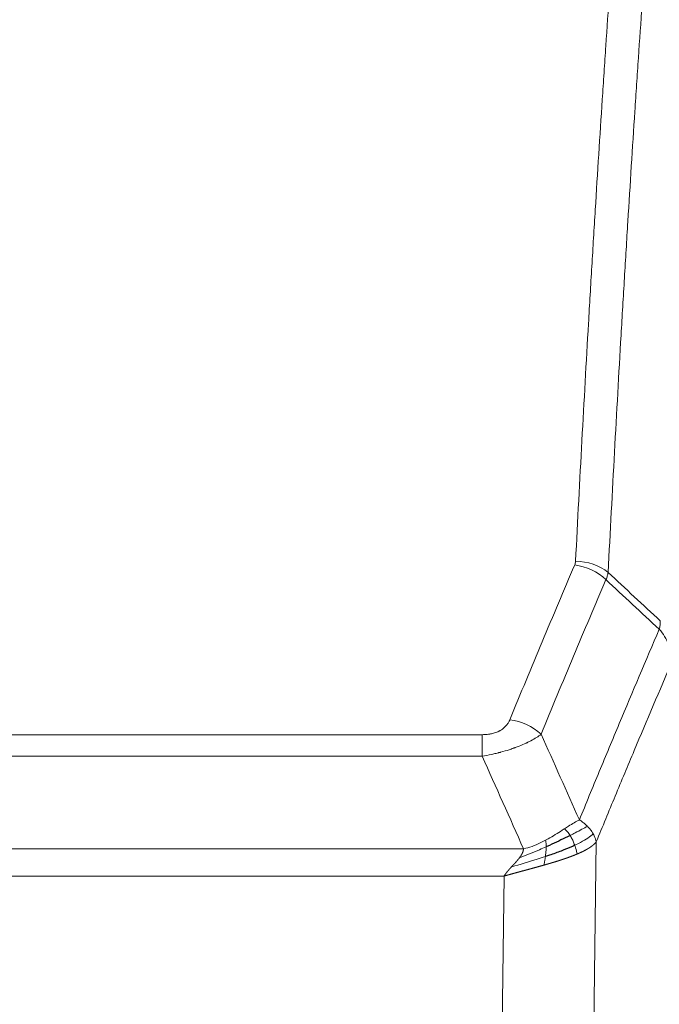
# Model space of a CAD drawing. Header units: inches. Extents: x 0 to 23760, y -13 to 16800.
# Tile 126 of 247: x 4586 to 4721, y 14566 to 14773. Entities that reach past the tile are written whole.
import ezdxf

# ---------------------------------------------------------------- set-up
doc = ezdxf.new("R2010")
doc.units = ezdxf.units.IN
doc.layers.add('254', color=7, linetype='Continuous', true_color=0xffffff)

msp = doc.modelspace()

# ---------------------------------------------------------------- linework, layer by layer
at = {"layer": '254', "color": 110, "linetype": 'Continuous', "lineweight": 13}
for p, q in [((4478.443, 14622.551), (4683.786, 14622.551)), ((4683.786, 14617.988), (4683.786, 14622.551)), ((4683.786, 14617.988), (4478.443, 14617.988)), ((4469.712, 14598.508), (4692.517, 14598.508)), ((4707.837, 14599.954), (4706.879, 14524.303)), ((4688.405, 14592.764), (4473.825, 14592.764)), ((4687.436, 14516.268), (4688.405, 14592.764))]:
    msp.add_line(p, q, dxfattribs=at)
for centre, major_axis, ratio, start_param, end_param in [((4703.482, 14650.803), (-9.987, 0.512), 0.8285973, 3.9974013, 4.7548106), ((4703.294, 14650.011), (-9.188, 3.948), 0.8056434, 4.2999866, 5.045624), ((4689.633, 14617.549), (9.245, -3.812), 0.7933159, 1.14397, 1.886928)]:
    msp.add_ellipse(centre, major_axis=major_axis, ratio=ratio, start_param=start_param, end_param=end_param, dxfattribs=at)
for points, knots in [([(4703.482, 14659.092), (4703.919, 14667.671), (4704.81, 14684.59), (4705.73, 14701.032), (4706.432, 14713.185), (4706.668, 14717.206), (4707.144, 14725.189), (4707.384, 14729.15), (4708.109, 14740.945), (4708.6, 14748.687), (4709.224, 14758.211), (4709.349, 14760.109), (4709.6, 14763.887), (4709.979, 14769.532), (4710.361, 14775.106), (4711.132, 14786.16), (4712.174, 14800.649), (4713.782, 14821.634), (4714.883, 14835.124), (4715.44, 14841.744)], [0, 0, 0, 0, 0.125, 0.25, 0.25, 0.3125, 0.3125, 0.375, 0.375, 0.5, 0.5, 0.53125, 0.53125, 0.5625, 0.625, 0.625, 0.75, 0.875, 1, 1, 1, 1]), ([(4722.323, 14839.155), (4721.765, 14832.542), (4720.663, 14819.068), (4719.053, 14798.107), (4718.01, 14783.635), (4717.238, 14772.593), (4716.855, 14767.025), (4716.476, 14761.388), (4716.225, 14757.613), (4716.099, 14755.719), (4715.475, 14746.205), (4714.983, 14738.473), (4714.257, 14726.691), (4714.016, 14722.734), (4713.54, 14714.761), (4713.304, 14710.745), (4712.601, 14698.606), (4711.679, 14682.183), (4710.787, 14665.285), (4710.349, 14656.716)], [0, 0, 0, 0, 0.125, 0.25, 0.375, 0.375, 0.4375, 0.46875, 0.46875, 0.5, 0.5, 0.625, 0.625, 0.6875, 0.6875, 0.75, 0.75, 0.875, 1, 1, 1, 1]), ([(4703.482, 14659.092), (4703.475, 14658.958), (4703.456, 14658.825), (4703.393, 14658.56), (4703.35, 14658.428), (4703.294, 14658.297)], [0, 0, 0, 0, 0.5, 0.5, 1, 1, 1, 1]), ([(4689.633, 14625.705), (4690.767, 14628.467), (4691.902, 14631.217), (4694.175, 14636.694), (4695.312, 14639.422), (4698.727, 14647.57), (4701.009, 14652.957), (4703.294, 14658.297)], [0, 0, 0, 0, 0.25, 0.25, 0.5, 0.5, 1, 1, 1, 1]), ([(4709.89, 14655.211), (4707.602, 14649.874), (4705.318, 14644.493), (4701.899, 14636.352), (4700.76, 14633.627), (4698.485, 14628.154), (4697.348, 14625.406), (4696.213, 14622.648)], [0, 0, 0, 0, 0.5, 0.5, 0.75, 0.75, 1, 1, 1, 1]), ([(4721.346, 14646.494), (4721.325, 14646.23), (4721.31, 14645.943), (4721.251, 14645.353), (4721.209, 14645.051), (4721.134, 14644.757)], [0, 0, 0, 0, 0.5, 0.5, 1, 1, 1, 1]), ([(4704.28, 14604.6), (4705.678, 14608.015), (4707.077, 14611.412), (4709.88, 14618.174), (4711.283, 14621.538), (4715.496, 14631.577), (4718.312, 14638.201), (4721.134, 14644.757)], [0, 0, 0, 0, 0.25, 0.25, 0.5, 0.5, 1, 1, 1, 1]), ([(4721.134, 14644.757), (4721.543, 14644.274), (4721.915, 14643.763), (4722.574, 14642.699), (4722.859, 14642.147), (4723.331, 14641.015), (4723.517, 14640.436), (4723.78, 14639.269), (4723.858, 14638.682), (4723.879, 14638.098)], [0, 0, 0, 0, 0.25, 0.25, 0.5, 0.5, 0.75, 0.75, 1, 1, 1, 1]), ([(4723.879, 14638.098), (4721.193, 14631.866), (4718.514, 14625.571), (4714.503, 14616.034), (4713.167, 14612.84), (4710.5, 14606.42), (4709.167, 14603.195), (4707.837, 14599.954)], [0, 0, 0, 0, 0.5, 0.5, 0.75, 0.75, 1, 1, 1, 1]), ([(4689.633, 14625.705), (4689.612, 14625.654), (4689.59, 14625.603), (4689.544, 14625.501), (4689.52, 14625.45), (4689.444, 14625.299), (4689.39, 14625.199), (4689.272, 14625.002), (4689.208, 14624.904), (4689.072, 14624.711), (4688.998, 14624.616), (4688.841, 14624.428), (4688.757, 14624.336), (4688.622, 14624.199), (4688.575, 14624.154), (4688.479, 14624.064), (4688.429, 14624.02), (4688.275, 14623.889), (4688.167, 14623.804), (4687.939, 14623.641), (4687.819, 14623.563), (4687.63, 14623.45), (4687.533, 14623.394), (4687.432, 14623.341), (4687.364, 14623.306), (4687.329, 14623.288), (4687.155, 14623.203), (4687.01, 14623.139), (4686.563, 14622.962), (4686.247, 14622.863), (4685.826, 14622.763), (4685.741, 14622.745), (4685.568, 14622.71), (4685.481, 14622.694), (4685.22, 14622.65), (4685.044, 14622.626), (4684.689, 14622.588), (4684.51, 14622.574), (4684.15, 14622.556), (4683.969, 14622.551), (4683.786, 14622.551)], [0, 0, 0, 0, 0.03125, 0.03125, 0.0625, 0.0625, 0.125, 0.125, 0.1875, 0.1875, 0.25, 0.25, 0.3125, 0.3125, 0.34375, 0.34375, 0.375, 0.375, 0.4375, 0.4375, 0.5, 0.5, 0.53125, 0.546875, 0.546875, 0.5625, 0.5625, 0.625, 0.625, 0.75, 0.75, 0.78125, 0.78125, 0.8125, 0.8125, 0.875, 0.875, 0.9375, 0.9375, 1, 1, 1, 1]), ([(4696.213, 14622.648), (4695.915, 14622.415), (4695.589, 14622.184), (4694.876, 14621.726), (4694.489, 14621.5), (4693.861, 14621.163), (4693.589, 14621.024), (4693.304, 14620.885), (4693.189, 14620.83), (4693.131, 14620.803), (4692.955, 14620.72), (4692.837, 14620.665), (4692.234, 14620.394), (4691.725, 14620.183), (4691.053, 14619.928), (4690.917, 14619.877), (4690.709, 14619.802), (4690.64, 14619.777), (4690.5, 14619.727), (4690.43, 14619.702), (4690.078, 14619.579), (4689.791, 14619.483), (4688.915, 14619.202), (4688.31, 14619.024), (4687.607, 14618.835), (4687.528, 14618.814), (4687.37, 14618.773), (4687.291, 14618.752), (4687.053, 14618.691), (4686.894, 14618.651), (4686.414, 14618.534), (4686.092, 14618.459), (4685.117, 14618.242), (4684.456, 14618.109), (4683.786, 14617.988)], [0, 0, 0, 0, 0.125, 0.125, 0.25, 0.25, 0.3125, 0.328125, 0.328125, 0.34375, 0.34375, 0.375, 0.375, 0.5, 0.5, 0.53125, 0.53125, 0.546875, 0.546875, 0.5625, 0.5625, 0.625, 0.625, 0.75, 0.75, 0.765625, 0.765625, 0.78125, 0.78125, 0.8125, 0.8125, 0.875, 0.875, 1, 1, 1, 1]), ([(4701.105, 14602.704), (4700.955, 14602.607), (4700.804, 14602.509), (4700.189, 14602.112), (4699.71, 14601.805), (4698.716, 14601.191), (4698.201, 14600.884), (4697.494, 14600.49), (4697.316, 14600.392), (4697.135, 14600.297)], [0, 0, 0, 0, 0.125, 0.125, 0.5, 0.5, 0.875, 0.875, 1, 1, 1, 1]), ([(4704.28, 14604.6), (4703.587, 14604.272), (4702.821, 14603.807), (4701.694, 14603.086), (4701.403, 14602.898), (4701.105, 14602.704)], [0, 0, 0, 0, 0.75, 0.75, 1, 1, 1, 1]), ([(4702.329, 14601.324), (4702.23, 14601.479), (4702.129, 14601.627), (4701.872, 14601.971), (4701.715, 14602.155), (4701.404, 14602.471), (4701.251, 14602.602), (4701.105, 14602.704)], [0, 0, 0, 0, 0.25, 0.25, 0.625, 0.625, 1, 1, 1, 1]), ([(4705.987, 14603.255), (4705.289, 14602.872), (4704.418, 14602.4), (4703.057, 14601.694), (4702.7, 14601.512), (4702.329, 14601.324)], [0, 0, 0, 0, 0.75, 0.75, 1, 1, 1, 1]), ([(4705.987, 14603.255), (4705.864, 14603.379), (4705.736, 14603.5), (4705.404, 14603.796), (4705.193, 14603.967), (4704.752, 14604.295), (4704.52, 14604.451), (4704.28, 14604.6)], [0, 0, 0, 0, 0.25, 0.25, 0.625, 0.625, 1, 1, 1, 1]), ([(4707.197, 14601.667), (4707.159, 14601.736), (4707.118, 14601.806), (4706.951, 14602.082), (4706.812, 14602.285), (4706.508, 14602.683), (4706.344, 14602.878), (4706.109, 14603.131), (4706.048, 14603.193), (4705.987, 14603.255)], [0, 0, 0, 0, 0.125, 0.125, 0.5, 0.5, 0.875, 0.875, 1, 1, 1, 1]), ([(4703.315, 14599.251), (4703.284, 14599.34), (4703.252, 14599.428), (4703.117, 14599.786), (4703.004, 14600.056), (4702.755, 14600.585), (4702.618, 14600.843), (4702.427, 14601.167), (4702.378, 14601.247), (4702.329, 14601.324)], [0, 0, 0, 0, 0.125, 0.125, 0.5, 0.5, 0.875, 0.875, 1, 1, 1, 1]), ([(4707.197, 14601.667), (4706.585, 14601.083), (4705.689, 14600.474), (4704.16, 14599.659), (4703.75, 14599.455), (4703.315, 14599.251)], [0, 0, 0, 0, 0.75, 0.75, 1, 1, 1, 1]), ([(4707.837, 14599.954), (4707.752, 14600.387), (4707.61, 14600.821), (4707.347, 14601.387), (4707.275, 14601.528), (4707.197, 14601.667)], [0, 0, 0, 0, 0.75, 0.75, 1, 1, 1, 1]), ([(4697.286, 14598.927), (4696.828, 14598.723), (4696.364, 14598.52), (4694.494, 14597.715), (4693.057, 14597.132), (4691.647, 14596.609)], [0, 0, 0, 0, 0.25, 0.25, 1, 1, 1, 1]), ([(4691.647, 14596.609), (4691.655, 14596.62), (4691.671, 14596.641), (4691.694, 14596.673), (4691.717, 14596.705), (4691.74, 14596.737), (4691.763, 14596.769), (4691.785, 14596.8), (4691.807, 14596.832), (4691.829, 14596.863), (4691.85, 14596.894), (4691.871, 14596.925), (4691.892, 14596.956), (4691.912, 14596.987), (4691.932, 14597.018), (4691.952, 14597.049), (4691.971, 14597.08), (4691.99, 14597.11), (4692.009, 14597.141), (4692.027, 14597.171), (4692.045, 14597.201), (4692.063, 14597.231), (4692.08, 14597.261), (4692.097, 14597.291), (4692.114, 14597.321), (4692.13, 14597.351), (4692.146, 14597.381), (4692.162, 14597.41), (4692.177, 14597.439), (4692.192, 14597.469), (4692.207, 14597.498), (4692.221, 14597.527), (4692.235, 14597.556), (4692.249, 14597.585), (4692.262, 14597.614), (4692.275, 14597.643), (4692.288, 14597.671), (4692.3, 14597.7), (4692.313, 14597.728), (4692.324, 14597.757), (4692.336, 14597.785), (4692.347, 14597.813), (4692.357, 14597.841), (4692.368, 14597.869), (4692.378, 14597.897), (4692.387, 14597.924), (4692.397, 14597.952), (4692.406, 14597.979), (4692.415, 14598.007), (4692.423, 14598.034), (4692.431, 14598.061), (4692.439, 14598.088), (4692.446, 14598.115), (4692.453, 14598.142), (4692.46, 14598.169), (4692.466, 14598.196), (4692.472, 14598.222), (4692.478, 14598.249), (4692.484, 14598.275), (4692.489, 14598.302), (4692.493, 14598.328), (4692.498, 14598.354), (4692.502, 14598.38), (4692.506, 14598.406), (4692.509, 14598.431), (4692.512, 14598.457), (4692.515, 14598.483), (4692.517, 14598.5), (4692.517, 14598.508)], [0, 0, 0, 0, 0.0185022, 0.0368847, 0.0551481, 0.073293, 0.0913199, 0.1092294, 0.1270222, 0.1446988, 0.1622598, 0.1797059, 0.1970378, 0.2142561, 0.2313614, 0.2483544, 0.265236, 0.2820066, 0.2986672, 0.3152184, 0.331661, 0.3479958, 0.3642235, 0.380345, 0.3963611, 0.4122725, 0.4280803, 0.4437851, 0.459388, 0.4748898, 0.4902915, 0.5055939, 0.5207981, 0.535905, 0.5509156, 0.565831, 0.5806521, 0.5953801, 0.6100159, 0.6245607, 0.6390157, 0.6533819, 0.6676604, 0.6818526, 0.6959596, 0.7099825, 0.7239227, 0.7377815, 0.75156, 0.7652597, 0.7788818, 0.7924277, 0.8058989, 0.8192966, 0.8326224, 0.8458776, 0.8590638, 0.8721825, 0.8852351, 0.8982233, 0.9111485, 0.9240124, 0.9368166, 0.9495628, 0.9622525, 0.9748874, 0.9874694, 1, 1, 1, 1]), ([(4697.135, 14600.297), (4696.775, 14600.105), (4696.408, 14599.919), (4694.914, 14599.216), (4693.738, 14598.774), (4692.517, 14598.508)], [0, 0, 0, 0, 0.25, 0.25, 1, 1, 1, 1]), ([(4697.117, 14596.867), (4697.129, 14596.954), (4697.141, 14597.042), (4697.185, 14597.395), (4697.214, 14597.663), (4697.258, 14598.189), (4697.273, 14598.446), (4697.283, 14598.77), (4697.285, 14598.85), (4697.286, 14598.927)], [0, 0, 0, 0, 0.125, 0.125, 0.5, 0.5, 0.875, 0.875, 1, 1, 1, 1]), ([(4697.286, 14598.927), (4697.287, 14599.082), (4697.285, 14599.23), (4697.272, 14599.574), (4697.256, 14599.757), (4697.208, 14600.07), (4697.176, 14600.199), (4697.135, 14600.297)], [0, 0, 0, 0, 0.25, 0.25, 0.625, 0.625, 1, 1, 1, 1]), ([(4703.805, 14597.405), (4703.734, 14597.766), (4703.634, 14598.225), (4703.433, 14598.9), (4703.376, 14599.074), (4703.315, 14599.251)], [0, 0, 0, 0, 0.75, 0.75, 1, 1, 1, 1]), ([(4707.837, 14599.954), (4707.831, 14599.947), (4707.819, 14599.932), (4707.801, 14599.911), (4707.782, 14599.889), (4707.764, 14599.868), (4707.745, 14599.847), (4707.727, 14599.826), (4707.708, 14599.805), (4707.689, 14599.784), (4707.669, 14599.763), (4707.65, 14599.742), (4707.63, 14599.721), (4707.61, 14599.701), (4707.591, 14599.68), (4707.57, 14599.66), (4707.55, 14599.639), (4707.53, 14599.619), (4707.509, 14599.599), (4707.489, 14599.579), (4707.468, 14599.559), (4707.447, 14599.539), (4707.426, 14599.519), (4707.405, 14599.499), (4707.383, 14599.479), (4707.362, 14599.46), (4707.34, 14599.44), (4707.318, 14599.421), (4707.297, 14599.402), (4707.275, 14599.382), (4707.253, 14599.363), (4707.23, 14599.344), (4707.208, 14599.325), (4707.186, 14599.306), (4707.163, 14599.287), (4707.14, 14599.269), (4707.118, 14599.25), (4707.095, 14599.231), (4707.072, 14599.213), (4707.049, 14599.195), (4707.026, 14599.176), (4707.003, 14599.158), (4706.979, 14599.14), (4706.956, 14599.122), (4706.932, 14599.104), (4706.909, 14599.086), (4706.885, 14599.068), (4706.861, 14599.05), (4706.838, 14599.033), (4706.814, 14599.015), (4706.79, 14598.998), (4706.766, 14598.98), (4706.742, 14598.963), (4706.718, 14598.946), (4706.694, 14598.929), (4706.669, 14598.912), (4706.645, 14598.895), (4706.621, 14598.878), (4706.596, 14598.861), (4706.572, 14598.844), (4706.547, 14598.828), (4706.523, 14598.811), (4706.498, 14598.795), (4706.473, 14598.778), (4706.449, 14598.762), (4706.424, 14598.746), (4706.399, 14598.73), (4706.374, 14598.714), (4706.35, 14598.698), (4706.325, 14598.682), (4706.3, 14598.666), (4706.275, 14598.65), (4706.25, 14598.635), (4706.225, 14598.619), (4706.2, 14598.604), (4706.175, 14598.588), (4706.15, 14598.573), (4706.125, 14598.558), (4706.1, 14598.542), (4706.075, 14598.527), (4706.05, 14598.512), (4706.025, 14598.497), (4706, 14598.483), (4705.975, 14598.468), (4705.95, 14598.453), (4705.925, 14598.439), (4705.899, 14598.424), (4705.874, 14598.41), (4705.849, 14598.395), (4705.824, 14598.381), (4705.799, 14598.367), (4705.774, 14598.353), (4705.749, 14598.339), (4705.724, 14598.325), (4705.699, 14598.311), (4705.674, 14598.297), (4705.649, 14598.283), (4705.624, 14598.269), (4705.599, 14598.256), (4705.574, 14598.242), (4705.55, 14598.229), (4705.525, 14598.216), (4705.5, 14598.202), (4705.475, 14598.189), (4705.45, 14598.176), (4705.426, 14598.163), (4705.401, 14598.15), (4705.376, 14598.137), (4705.352, 14598.124), (4705.327, 14598.112), (4705.303, 14598.099), (4705.278, 14598.086), (4705.254, 14598.074), (4705.229, 14598.061), (4705.205, 14598.049), (4705.181, 14598.037), (4705.156, 14598.024), (4705.132, 14598.012), (4705.108, 14598), (4705.084, 14597.988), (4705.06, 14597.976), (4705.036, 14597.965), (4705.012, 14597.953), (4704.988, 14597.941), (4704.964, 14597.929), (4704.941, 14597.918), (4704.917, 14597.906), (4704.893, 14597.895), (4704.87, 14597.884), (4704.846, 14597.872), (4704.823, 14597.861), (4704.8, 14597.85), (4704.776, 14597.839), (4704.753, 14597.828), (4704.73, 14597.817), (4704.707, 14597.806), (4704.684, 14597.796), (4704.661, 14597.785), (4704.638, 14597.774), (4704.616, 14597.764), (4704.593, 14597.753), (4704.571, 14597.743), (4704.548, 14597.732), (4704.526, 14597.722), (4704.503, 14597.712), (4704.481, 14597.702), (4704.459, 14597.692), (4704.437, 14597.682), (4704.415, 14597.672), (4704.393, 14597.662), (4704.372, 14597.652), (4704.35, 14597.642), (4704.328, 14597.633), (4704.307, 14597.623), (4704.286, 14597.614), (4704.264, 14597.604), (4704.243, 14597.595), (4704.222, 14597.586), (4704.201, 14597.576), (4704.18, 14597.567), (4704.159, 14597.558), (4704.139, 14597.549), (4704.118, 14597.54), (4704.098, 14597.531), (4704.078, 14597.522), (4704.057, 14597.514), (4704.037, 14597.505), (4704.017, 14597.496), (4703.997, 14597.488), (4703.978, 14597.479), (4703.958, 14597.471), (4703.938, 14597.462), (4703.919, 14597.454), (4703.9, 14597.446), (4703.88, 14597.438), (4703.861, 14597.429), (4703.842, 14597.421), (4703.824, 14597.413), (4703.811, 14597.408), (4703.805, 14597.405)], [0, 0, 0, 0, 0.0080212, 0.0160154, 0.0239827, 0.0319231, 0.0398365, 0.0477229, 0.0555824, 0.0634149, 0.0712205, 0.0789992, 0.0867509, 0.0944756, 0.1021734, 0.1098443, 0.1174881, 0.1251051, 0.1326951, 0.1402581, 0.1477942, 0.1553034, 0.1627856, 0.1702408, 0.1776691, 0.1850704, 0.1924448, 0.1997923, 0.2071128, 0.2144063, 0.2216729, 0.2289126, 0.2361253, 0.243311, 0.2504698, 0.2576016, 0.2647065, 0.2717845, 0.2788355, 0.2858595, 0.2928566, 0.2998268, 0.30677, 0.3136862, 0.3205755, 0.3274379, 0.3342733, 0.3410817, 0.3478632, 0.3546178, 0.3613454, 0.3680461, 0.3747198, 0.3813665, 0.3879863, 0.3945792, 0.4011451, 0.4076841, 0.4141961, 0.4206811, 0.4271393, 0.4335704, 0.4399746, 0.4463519, 0.4527022, 0.4590256, 0.465322, 0.4715915, 0.477834, 0.4840496, 0.4902382, 0.4963999, 0.5025346, 0.5086424, 0.5147232, 0.5207771, 0.526804, 0.532804, 0.5387771, 0.5447232, 0.5506423, 0.5565345, 0.5623997, 0.568238, 0.5740494, 0.5798338, 0.5855912, 0.5913217, 0.5970253, 0.6027019, 0.6083515, 0.6139742, 0.61957, 0.6251388, 0.6306807, 0.6361956, 0.6416836, 0.6471446, 0.6525787, 0.6579858, 0.663366, 0.6687192, 0.6740455, 0.6793448, 0.6846172, 0.6898627, 0.6950812, 0.7002727, 0.7054373, 0.710575, 0.7156857, 0.7207694, 0.7258262, 0.7308561, 0.735859, 0.740835, 0.745784, 0.7507061, 0.7556012, 0.7604694, 0.7653107, 0.7701249, 0.7749123, 0.7796727, 0.7844061, 0.7891127, 0.7937922, 0.7984448, 0.8030705, 0.8076692, 0.812241, 0.8167858, 0.8213037, 0.8257947, 0.8302587, 0.8346957, 0.8391058, 0.843489, 0.8478452, 0.8521745, 0.8564768, 0.8607522, 0.8650006, 0.8692221, 0.8734166, 0.8775842, 0.8817249, 0.8858386, 0.8899254, 0.8939852, 0.8980181, 0.902024, 0.906003, 0.909955, 0.9138802, 0.9177783, 0.9216495, 0.9254938, 0.9293111, 0.9331015, 0.936865, 0.9406015, 0.944311, 0.9479937, 0.9516493, 0.9552781, 0.9588799, 0.9624547, 0.9660026, 0.9695236, 0.9730176, 0.9764847, 0.9799249, 0.9833381, 0.9867243, 0.9900837, 0.993416, 0.9967215, 1, 1, 1, 1]), ([(4697.117, 14596.867), (4696.539, 14596.676), (4695.951, 14596.488), (4693.577, 14595.746), (4691.748, 14595.216), (4689.975, 14594.712)], [0, 0, 0, 0, 0.25, 0.25, 1, 1, 1, 1]), ([(4689.975, 14594.712), (4689.99, 14594.727), (4690.018, 14594.758), (4690.059, 14594.803), (4690.1, 14594.847), (4690.139, 14594.889), (4690.178, 14594.931), (4690.215, 14594.971), (4690.251, 14595.011), (4690.287, 14595.049), (4690.321, 14595.086), (4690.354, 14595.122), (4690.386, 14595.156), (4690.417, 14595.19), (4690.447, 14595.222), (4690.476, 14595.254), (4690.504, 14595.284), (4690.531, 14595.313), (4690.557, 14595.341), (4690.581, 14595.367), (4690.605, 14595.393), (4690.628, 14595.417), (4690.649, 14595.441), (4690.67, 14595.463), (4690.689, 14595.484), (4690.708, 14595.504), (4690.725, 14595.523), (4690.741, 14595.54), (4690.756, 14595.557), (4690.771, 14595.572), (4690.784, 14595.586), (4690.796, 14595.599), (4690.807, 14595.611), (4690.817, 14595.622), (4690.826, 14595.632), (4690.834, 14595.64), (4690.84, 14595.648), (4690.846, 14595.654), (4690.851, 14595.659), (4690.863, 14595.673), (4690.884, 14595.696), (4690.913, 14595.728), (4690.942, 14595.761), (4690.97, 14595.792), (4690.998, 14595.824), (4691.025, 14595.855), (4691.053, 14595.886), (4691.08, 14595.917), (4691.106, 14595.948), (4691.133, 14595.978), (4691.159, 14596.008), (4691.184, 14596.038), (4691.21, 14596.068), (4691.235, 14596.097), (4691.259, 14596.126), (4691.284, 14596.155), (4691.308, 14596.184), (4691.331, 14596.212), (4691.355, 14596.24), (4691.378, 14596.268), (4691.4, 14596.296), (4691.423, 14596.323), (4691.445, 14596.351), (4691.466, 14596.378), (4691.488, 14596.404), (4691.509, 14596.431), (4691.529, 14596.457), (4691.55, 14596.483), (4691.57, 14596.509), (4691.589, 14596.534), (4691.609, 14596.56), (4691.628, 14596.585), (4691.64, 14596.601), (4691.647, 14596.609)], [0, 0, 0, 0, 0.0247661, 0.0489206, 0.0724636, 0.0953949, 0.1177147, 0.1394229, 0.1605195, 0.1810045, 0.2008779, 0.2201398, 0.23879, 0.2568287, 0.2742558, 0.2910713, 0.3072753, 0.3228676, 0.3378484, 0.3522176, 0.3659752, 0.3791212, 0.3916556, 0.4035785, 0.4148897, 0.4255894, 0.4356775, 0.445154, 0.454019, 0.4622723, 0.4699141, 0.4769443, 0.4833629, 0.48917, 0.4943654, 0.4989493, 0.5029216, 0.5062824, 0.5090316, 0.5111692, 0.5284651, 0.5456049, 0.5625886, 0.5794163, 0.5960881, 0.612604, 0.6289642, 0.6451687, 0.6612176, 0.6771111, 0.6928491, 0.7084319, 0.7238594, 0.7391318, 0.7542492, 0.7692118, 0.7840195, 0.7986726, 0.8131712, 0.8275153, 0.8417051, 0.8557408, 0.8696224, 0.8833501, 0.8969241, 0.9103445, 0.9236114, 0.936725, 0.9496856, 0.9624932, 0.975148, 0.9876502, 1, 1, 1, 1]), ([(4703.805, 14597.405), (4703.79, 14597.399), (4703.761, 14597.387), (4703.717, 14597.368), (4703.672, 14597.35), (4703.628, 14597.331), (4703.583, 14597.313), (4703.539, 14597.294), (4703.494, 14597.276), (4703.449, 14597.258), (4703.404, 14597.239), (4703.359, 14597.221), (4703.314, 14597.203), (4703.269, 14597.185), (4703.223, 14597.167), (4703.178, 14597.148), (4703.132, 14597.13), (4703.087, 14597.112), (4703.041, 14597.094), (4702.995, 14597.076), (4702.949, 14597.059), (4702.904, 14597.041), (4702.857, 14597.023), (4702.811, 14597.005), (4702.765, 14596.987), (4702.719, 14596.97), (4702.672, 14596.952), (4702.626, 14596.934), (4702.579, 14596.917), (4702.533, 14596.899), (4702.486, 14596.882), (4702.439, 14596.864), (4702.392, 14596.847), (4702.346, 14596.829), (4702.299, 14596.812), (4702.251, 14596.795), (4702.204, 14596.777), (4702.157, 14596.76), (4702.11, 14596.743), (4702.063, 14596.726), (4702.015, 14596.709), (4701.968, 14596.692), (4701.92, 14596.675), (4701.873, 14596.658), (4701.825, 14596.641), (4701.777, 14596.624), (4701.73, 14596.607), (4701.682, 14596.59), (4701.634, 14596.573), (4701.586, 14596.556), (4701.538, 14596.54), (4701.49, 14596.523), (4701.442, 14596.506), (4701.394, 14596.489), (4701.346, 14596.473), (4701.298, 14596.456), (4701.249, 14596.44), (4701.201, 14596.423), (4701.153, 14596.407), (4701.104, 14596.39), (4701.056, 14596.374), (4701.007, 14596.358), (4700.959, 14596.341), (4700.91, 14596.325), (4700.862, 14596.309), (4700.813, 14596.293), (4700.765, 14596.276), (4700.716, 14596.26), (4700.667, 14596.244), (4700.618, 14596.228), (4700.57, 14596.212), (4700.521, 14596.196), (4700.472, 14596.18), (4700.423, 14596.164), (4700.374, 14596.148), (4700.326, 14596.132), (4700.277, 14596.117), (4700.228, 14596.101), (4700.179, 14596.085), (4700.13, 14596.069), (4700.081, 14596.054), (4700.032, 14596.038), (4699.983, 14596.022), (4699.934, 14596.007), (4699.885, 14595.991), (4699.835, 14595.976), (4699.786, 14595.96), (4699.737, 14595.945), (4699.688, 14595.929), (4699.639, 14595.914), (4699.59, 14595.899), (4699.541, 14595.883), (4699.492, 14595.868), (4699.442, 14595.853), (4699.393, 14595.838), (4699.344, 14595.822), (4699.295, 14595.807), (4699.246, 14595.792), (4699.196, 14595.777), (4699.147, 14595.762), (4699.098, 14595.747), (4699.049, 14595.732), (4699, 14595.717), (4698.951, 14595.702), (4698.901, 14595.687), (4698.852, 14595.672), (4698.803, 14595.657), (4698.754, 14595.643), (4698.705, 14595.628), (4698.656, 14595.613), (4698.606, 14595.598), (4698.557, 14595.584), (4698.508, 14595.569), (4698.459, 14595.554), (4698.41, 14595.54), (4698.361, 14595.525), (4698.312, 14595.511), (4698.263, 14595.496), (4698.214, 14595.482), (4698.165, 14595.467), (4698.116, 14595.453), (4698.067, 14595.438), (4698.018, 14595.424), (4697.969, 14595.41), (4697.92, 14595.395), (4697.871, 14595.381), (4697.822, 14595.367), (4697.773, 14595.353), (4697.725, 14595.338), (4697.676, 14595.324), (4697.627, 14595.31), (4697.578, 14595.296), (4697.529, 14595.282), (4697.481, 14595.268), (4697.432, 14595.254), (4697.383, 14595.24), (4697.335, 14595.226), (4697.286, 14595.212), (4697.238, 14595.198), (4697.189, 14595.184), (4697.141, 14595.17), (4697.092, 14595.156), (4697.044, 14595.142), (4696.995, 14595.129), (4696.947, 14595.115), (4696.899, 14595.101), (4696.85, 14595.087), (4696.818, 14595.078), (4696.802, 14595.074)], [0, 0, 0, 0, 0.0076941, 0.0153765, 0.0230472, 0.0307061, 0.0383534, 0.045989, 0.0536129, 0.061225, 0.0688255, 0.0764143, 0.0839914, 0.0915567, 0.0991104, 0.1066524, 0.1141827, 0.1217013, 0.1292082, 0.1367034, 0.1441869, 0.1516588, 0.1591189, 0.1665674, 0.1740041, 0.1814292, 0.1888426, 0.1962444, 0.2036344, 0.2110128, 0.2183794, 0.2257344, 0.2330778, 0.2404094, 0.2477294, 0.2550377, 0.2623343, 0.2696193, 0.2768926, 0.2841542, 0.2914041, 0.2986424, 0.305869, 0.313084, 0.3202872, 0.3274789, 0.3346588, 0.3418271, 0.3489838, 0.3561287, 0.3632621, 0.3703837, 0.3774937, 0.3845921, 0.3916788, 0.3987539, 0.4058173, 0.412869, 0.4199092, 0.4269376, 0.4339544, 0.4409596, 0.4479532, 0.454935, 0.4619053, 0.4688639, 0.4758109, 0.4827462, 0.4896699, 0.496582, 0.5034825, 0.5103713, 0.5172485, 0.524114, 0.5309679, 0.5378102, 0.5446409, 0.55146, 0.5582674, 0.5650632, 0.5718474, 0.57862, 0.5853809, 0.5921303, 0.598868, 0.6055941, 0.6123087, 0.6190116, 0.6257029, 0.6323825, 0.6390506, 0.6457071, 0.652352, 0.6589853, 0.665607, 0.672217, 0.6788155, 0.6854024, 0.6919777, 0.6985414, 0.7050935, 0.7116341, 0.718163, 0.7246804, 0.7311862, 0.7376804, 0.744163, 0.750634, 0.7570935, 0.7635413, 0.7699776, 0.7764024, 0.7828155, 0.7892171, 0.7956072, 0.8019856, 0.8083525, 0.8147079, 0.8210516, 0.8273839, 0.8337045, 0.8400136, 0.8463112, 0.8525972, 0.8588716, 0.8651345, 0.8713859, 0.8776257, 0.8838539, 0.8900706, 0.8962758, 0.9024695, 0.9086516, 0.9148221, 0.9209812, 0.9271287, 0.9332646, 0.9393891, 0.945502, 0.9516034, 0.9576933, 0.9637717, 0.9698385, 0.9758938, 0.9819376, 0.9879699, 0.9939907, 1, 1, 1, 1]), ([(4696.802, 14595.074), (4696.835, 14595.245), (4696.875, 14595.442), (4696.957, 14595.873), (4696.999, 14596.108), (4697.067, 14596.522), (4697.093, 14596.693), (4697.117, 14596.867)], [0, 0, 0, 0, 0.375, 0.375, 0.75, 0.75, 1, 1, 1, 1]), ([(4696.802, 14595.074), (4696.78, 14595.068), (4696.737, 14595.055), (4696.672, 14595.037), (4696.607, 14595.019), (4696.542, 14595), (4696.477, 14594.982), (4696.412, 14594.964), (4696.347, 14594.945), (4696.282, 14594.927), (4696.217, 14594.909), (4696.151, 14594.89), (4696.086, 14594.872), (4696.021, 14594.854), (4695.956, 14594.836), (4695.891, 14594.818), (4695.825, 14594.8), (4695.76, 14594.781), (4695.695, 14594.763), (4695.63, 14594.745), (4695.565, 14594.727), (4695.499, 14594.709), (4695.434, 14594.691), (4695.369, 14594.673), (4695.304, 14594.655), (4695.238, 14594.637), (4695.173, 14594.619), (4695.108, 14594.601), (4695.043, 14594.583), (4694.977, 14594.565), (4694.912, 14594.547), (4694.847, 14594.53), (4694.782, 14594.512), (4694.717, 14594.494), (4694.651, 14594.476), (4694.586, 14594.458), (4694.521, 14594.44), (4694.456, 14594.423), (4694.391, 14594.405), (4694.326, 14594.387), (4694.261, 14594.369), (4694.196, 14594.352), (4694.13, 14594.334), (4694.065, 14594.316), (4694, 14594.299), (4693.935, 14594.281), (4693.87, 14594.263), (4693.805, 14594.246), (4693.741, 14594.228), (4693.676, 14594.21), (4693.611, 14594.193), (4693.546, 14594.175), (4693.481, 14594.158), (4693.416, 14594.14), (4693.352, 14594.123), (4693.287, 14594.105), (4693.222, 14594.087), (4693.158, 14594.07), (4693.093, 14594.053), (4693.028, 14594.035), (4692.964, 14594.018), (4692.899, 14594), (4692.835, 14593.983), (4692.77, 14593.965), (4692.706, 14593.948), (4692.642, 14593.93), (4692.577, 14593.913), (4692.513, 14593.896), (4692.449, 14593.878), (4692.385, 14593.861), (4692.32, 14593.844), (4692.256, 14593.826), (4692.192, 14593.809), (4692.128, 14593.792), (4692.064, 14593.774), (4692.001, 14593.757), (4691.937, 14593.74), (4691.873, 14593.722), (4691.809, 14593.705), (4691.745, 14593.688), (4691.682, 14593.671), (4691.618, 14593.653), (4691.555, 14593.636), (4691.491, 14593.619), (4691.428, 14593.602), (4691.364, 14593.584), (4691.301, 14593.567), (4691.238, 14593.55), (4691.175, 14593.533), (4691.112, 14593.516), (4691.049, 14593.498), (4690.986, 14593.481), (4690.923, 14593.464), (4690.86, 14593.447), (4690.797, 14593.43), (4690.734, 14593.413), (4690.671, 14593.395), (4690.609, 14593.378), (4690.546, 14593.361), (4690.484, 14593.344), (4690.421, 14593.327), (4690.359, 14593.31), (4690.297, 14593.293), (4690.235, 14593.276), (4690.172, 14593.259), (4690.11, 14593.241), (4690.048, 14593.224), (4689.987, 14593.207), (4689.925, 14593.19), (4689.863, 14593.173), (4689.801, 14593.156), (4689.74, 14593.139), (4689.678, 14593.122), (4689.617, 14593.105), (4689.555, 14593.088), (4689.494, 14593.071), (4689.433, 14593.054), (4689.372, 14593.037), (4689.311, 14593.02), (4689.25, 14593.003), (4689.189, 14592.985), (4689.128, 14592.968), (4689.067, 14592.951), (4689.006, 14592.934), (4688.946, 14592.917), (4688.885, 14592.9), (4688.825, 14592.883), (4688.765, 14592.866), (4688.704, 14592.849), (4688.644, 14592.832), (4688.584, 14592.815), (4688.524, 14592.798), (4688.464, 14592.781), (4688.424, 14592.77), (4688.405, 14592.764)], [0, 0, 0, 0, 0.0081592, 0.0163092, 0.0244501, 0.0325819, 0.0407045, 0.0488181, 0.0569225, 0.0650178, 0.0731041, 0.0811812, 0.0892493, 0.0973083, 0.1053581, 0.113399, 0.1214307, 0.1294534, 0.137467, 0.1454716, 0.1534671, 0.1614536, 0.169431, 0.1773994, 0.1853588, 0.1933091, 0.2012504, 0.2091827, 0.217106, 0.2250203, 0.2329256, 0.2408219, 0.2487092, 0.2565875, 0.2644568, 0.2723172, 0.2801686, 0.288011, 0.2958444, 0.303669, 0.3114845, 0.3192911, 0.3270888, 0.3348775, 0.3426574, 0.3504282, 0.3581902, 0.3659433, 0.3736874, 0.3814227, 0.389149, 0.3968665, 0.4045751, 0.4122748, 0.4199656, 0.4276476, 0.4353206, 0.4429849, 0.4506403, 0.4582868, 0.4659245, 0.4735534, 0.4811734, 0.4887846, 0.496387, 0.5039805, 0.5115653, 0.5191413, 0.5267084, 0.5342668, 0.5418164, 0.5493572, 0.5568893, 0.5644125, 0.5719271, 0.5794328, 0.5869298, 0.5944181, 0.6018976, 0.6093684, 0.6168305, 0.6242839, 0.6317285, 0.6391644, 0.6465917, 0.6540102, 0.6614201, 0.6688212, 0.6762137, 0.6835975, 0.6909727, 0.6983392, 0.705697, 0.7130462, 0.7203868, 0.7277187, 0.735042, 0.7423567, 0.7496628, 0.7569603, 0.7642491, 0.7715294, 0.7788011, 0.7860642, 0.7933187, 0.8005646, 0.807802, 0.8150309, 0.8222512, 0.8294629, 0.8366661, 0.8438608, 0.851047, 0.8582246, 0.8653938, 0.8725544, 0.8797065, 0.8868502, 0.8939854, 0.9011121, 0.9082303, 0.9153401, 0.9224414, 0.9295343, 0.9366187, 0.9436947, 0.9507623, 0.9578214, 0.9648722, 0.9719145, 0.9789485, 0.985974, 0.9929912, 1, 1, 1, 1]), ([(4688.405, 14592.764), (4688.41, 14592.773), (4688.42, 14592.79), (4688.437, 14592.816), (4688.453, 14592.842), (4688.47, 14592.868), (4688.488, 14592.895), (4688.506, 14592.922), (4688.524, 14592.95), (4688.543, 14592.977), (4688.562, 14593.005), (4688.581, 14593.033), (4688.601, 14593.062), (4688.621, 14593.091), (4688.642, 14593.12), (4688.663, 14593.149), (4688.684, 14593.178), (4688.706, 14593.208), (4688.728, 14593.238), (4688.75, 14593.269), (4688.773, 14593.299), (4688.797, 14593.33), (4688.82, 14593.362), (4688.845, 14593.393), (4688.869, 14593.425), (4688.894, 14593.457), (4688.919, 14593.489), (4688.945, 14593.522), (4688.971, 14593.555), (4688.998, 14593.588), (4689.025, 14593.621), (4689.052, 14593.655), (4689.08, 14593.689), (4689.108, 14593.723), (4689.136, 14593.758), (4689.165, 14593.793), (4689.194, 14593.828), (4689.224, 14593.863), (4689.254, 14593.899), (4689.284, 14593.935), (4689.315, 14593.971), (4689.346, 14594.008), (4689.378, 14594.045), (4689.41, 14594.082), (4689.442, 14594.119), (4689.475, 14594.157), (4689.508, 14594.195), (4689.542, 14594.233), (4689.576, 14594.271), (4689.61, 14594.31), (4689.645, 14594.349), (4689.68, 14594.388), (4689.716, 14594.428), (4689.752, 14594.468), (4689.788, 14594.508), (4689.825, 14594.548), (4689.862, 14594.589), (4689.899, 14594.63), (4689.937, 14594.671), (4689.963, 14594.698), (4689.975, 14594.712)], [0, 0, 0, 0, 0.0121901, 0.0245516, 0.0370849, 0.0497905, 0.0626689, 0.0757204, 0.0889455, 0.1023447, 0.1159182, 0.1296666, 0.14359, 0.1576889, 0.1719636, 0.1864145, 0.2010418, 0.2158458, 0.2308268, 0.2459852, 0.261321, 0.2768347, 0.2925265, 0.3083966, 0.3244452, 0.3406727, 0.357079, 0.3736646, 0.3904296, 0.4073742, 0.4244986, 0.4418029, 0.4592875, 0.4769523, 0.4947976, 0.5128236, 0.5310305, 0.5494183, 0.5679872, 0.5867374, 0.605669, 0.6247822, 0.644077, 0.6635537, 0.6832123, 0.7030529, 0.7230758, 0.7432809, 0.7636685, 0.7842385, 0.8049912, 0.8259267, 0.8470449, 0.8683461, 0.8898303, 0.9114976, 0.9333482, 0.955382, 0.9775993, 1, 1, 1, 1])]:
    msp.add_open_spline(points, degree=3, knots=knots, dxfattribs=at)
for points in [[(4710.349, 14656.716), (4710.309, 14656.472), (4710.191, 14655.978), (4710.003, 14655.469), (4709.89, 14655.211)], [(4710.349, 14656.716), (4714.015, 14653.31), (4717.681, 14649.903), (4721.346, 14646.494)], [(4721.134, 14644.757), (4717.387, 14648.243), (4713.639, 14651.727), (4709.89, 14655.211)], [(4696.213, 14622.648), (4698.917, 14616.637), (4701.606, 14610.621), (4704.28, 14604.6)], [(4692.517, 14598.508), (4689.624, 14605.008), (4686.714, 14611.501), (4683.786, 14617.988)]]:
    msp.add_open_spline(points, degree=3, dxfattribs=at)
at = {"layer": '254', "color": 2, "linetype": 'Continuous', "lineweight": 25}
for points in [[(4702.329, 14601.324), (4702.143, 14601.23), (4701.954, 14601.135), (4701.182, 14600.751), (4700.572, 14600.453), (4699.302, 14599.848), (4698.643, 14599.541), (4697.742, 14599.132), (4697.514, 14599.029), (4697.286, 14598.927)], [(4703.315, 14599.251), (4703.097, 14599.149), (4702.874, 14599.047), (4701.955, 14598.641), (4701.214, 14598.338), (4699.649, 14597.74), (4698.826, 14597.445), (4697.692, 14597.058), (4697.406, 14596.962), (4697.117, 14596.867)]]:
    msp.add_open_spline(points, degree=3, knots=[0, 0, 0, 0, 0.125, 0.125, 0.5, 0.5, 0.875, 0.875, 1, 1, 1, 1], dxfattribs=at)

doc.saveas('drawing.dxf')
